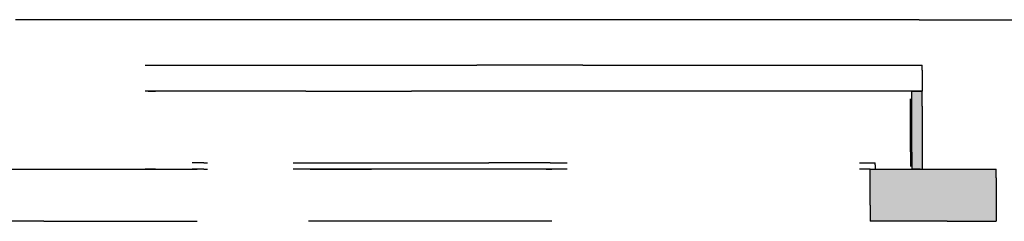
# Model space of a CAD drawing. Header units: millimetres. Extents: x -9985 to 240895, y -184894 to 39395.
# Tile 82 of 164: x -3661 to -1771, y -30552 to -30165. Entities that reach past the tile are written whole.
import ezdxf

# ---------------------------------------------------------------- set-up
doc = ezdxf.new("R2010")
doc.units = ezdxf.units.MM
doc.layers.add('S-TAGLIO-CS', color=9, linetype='Continuous')
doc.layers.add('S-TAGLIO-SOFF', color=8, linetype='Continuous')

msp = doc.modelspace()

# ---------------------------------------------------------------- hatches: boundary and pattern name
at = {"layer": 'S-TAGLIO-CS'}
for points in [[(-1932, -30303), (-1928, -30303), (-1928, -30331), (-1928, -30451), (-1932, -30451), (-1948, -30451), (-1948, -30419), (-1948, -30303), (-1932, -30303)], [(-1880, -30551), (-2028, -30551), (-2028, -30521), (-2028, -30451), (-2020, -30451), (-1948, -30451), (-1932, -30451), (-1928, -30451), (-1880, -30451), (-1870, -30451), (-1858, -30451), (-1848, -30451), (-1834, -30451), (-1820, -30451), (-1806, -30451), (-1790, -30451), (-1786, -30451), (-1786, -30469), (-1786, -30551), (-1790, -30551), (-1806, -30551), (-1820, -30551), (-1834, -30551), (-1848, -30551), (-1858, -30551), (-1870, -30551), (-1880, -30551)]]:
    msp.add_hatch(color=9, dxfattribs=at).paths.add_polyline_path(points)

# ---------------------------------------------------------------- linework, layer by layer
for p, q in [((-3420, -30252), (-3111.617, -30252)), ((-3111.617, -30252), (-2783.366, -30252)), ((-2580.319, -30252), (-2783.366, -30252)), ((-2580.319, -30252), (-1929, -30252)), ((-1929, -30261.737), (-1929, -30252)), ((-1929, -30261.737), (-1929, -30302)), ((-3111.617, -30302), (-3420, -30302)), ((-3414.314, -30302), (-3420, -30302)), ((-3414.314, -30302), (-3400, -30302)), ((-3111.617, -30302), (-2908.57, -30302)), ((-2580.319, -30302), (-2908.57, -30302)), ((-1929, -30302), (-2580.319, -30302)), ((-1949, -30302), (-1932.999, -30302)), ((-1949, -30419.336), (-1949, -30302)), ((-1932.999, -30302), (-1929, -30302)), ((-1929, -30331.212), (-1929, -30302)), ((-1951, -30418.351), (-1951, -30317)), ((-1929, -30331.212), (-1929, -30452)), ((-1951, -30418.351), (-1951, -30447)), ((-1949, -30419.336), (-1949, -30452)), ((-4472.303, -30452), (-3614.529, -30452)), ((-3614.529, -30452), (-3320, -30452)), ((-3414.314, -30452), (-3420, -30452)), ((-3400, -30452), (-3414.314, -30452)), ((-3307.126, -30440), (-3330, -30440)), ((-3307.126, -30452), (-3330, -30452)), ((-3307.126, -30440), (-3300, -30440)), ((-3307.126, -30452), (-3300, -30452)), ((-3135.63, -30440), (-3103.194, -30440)), ((-3103.194, -30452), (-3135.63, -30452)), ((-2650.255, -30452), (-3106.63, -30452)), ((-3103.194, -30440), (-2760.726, -30440)), ((-3103.194, -30452), (-2985.274, -30452)), ((-2642.806, -30452), (-2985.274, -30452)), ((-2642.806, -30440), (-2760.726, -30440)), ((-2650.255, -30452), (-2639.362, -30452)), ((-2642.806, -30440), (-2610.37, -30440)), ((-2610.37, -30452), (-2642.806, -30452)), ((-2049, -30440), (-2028.38, -30440)), ((-2028.38, -30452), (-2049, -30452)), ((-2029, -30452), (-1880.71, -30452)), ((-2029, -30520.742), (-2029, -30452)), ((-2028.38, -30440), (-2019, -30440)), ((-2028.38, -30452), (-2019, -30452)), ((-2019, -30443.603), (-2019, -30440)), ((-2019, -30443.603), (-2019, -30452)), ((-1932.999, -30452), (-1949, -30452)), ((-1932.999, -30452), (-1929, -30452)), ((-1880.71, -30452), (-1869.729, -30452)), ((-1869.729, -30452), (-1858.478, -30452)), ((-1858.478, -30452), (-1847.194, -30452)), ((-1847.194, -30452), (-1834.157, -30452)), ((-1834.157, -30452), (-1820.89, -30452)), ((-1820.89, -30452), (-1806.093, -30452)), ((-1806.093, -30452), (-1789.485, -30452)), ((-1789.485, -30452), (-1786.664, -30452)), ((-1786.664, -30468.781), (-1786.664, -30452)), ((-1786.664, -30468.781), (-1786.664, -30552)), ((-2029, -30520.742), (-2029, -30552)), ((-3614.529, -30552), (-4472.303, -30552)), ((-3614.529, -30552), (-3320, -30552)), ((-2650.255, -30552), (-3106.63, -30552)), ((-2639.362, -30552), (-2650.255, -30552)), ((-1880.71, -30552), (-2029, -30552)), ((-1880.71, -30552), (-1869.729, -30552)), ((-1869.729, -30552), (-1858.478, -30552)), ((-1858.478, -30552), (-1847.194, -30552)), ((-1847.194, -30552), (-1834.157, -30552)), ((-1834.157, -30552), (-1820.89, -30552)), ((-1820.89, -30552), (-1806.093, -30552)), ((-1806.093, -30552), (-1789.485, -30552)), ((-1789.485, -30552), (-1786.664, -30552))]:
    msp.add_line(p, q, dxfattribs=at)
at = {"layer": 'S-TAGLIO-SOFF'}
for p, q in [((-2471.081, -30165), (-3668.663, -30165)), ((-2386.331, -30165), (-2471.081, -30165)), ((-1934.488, -30165), (-2386.331, -30165)), ((-1934.488, -30165), (-1602, -30165))]:
    msp.add_line(p, q, dxfattribs=at)

doc.saveas('drawing.dxf')
